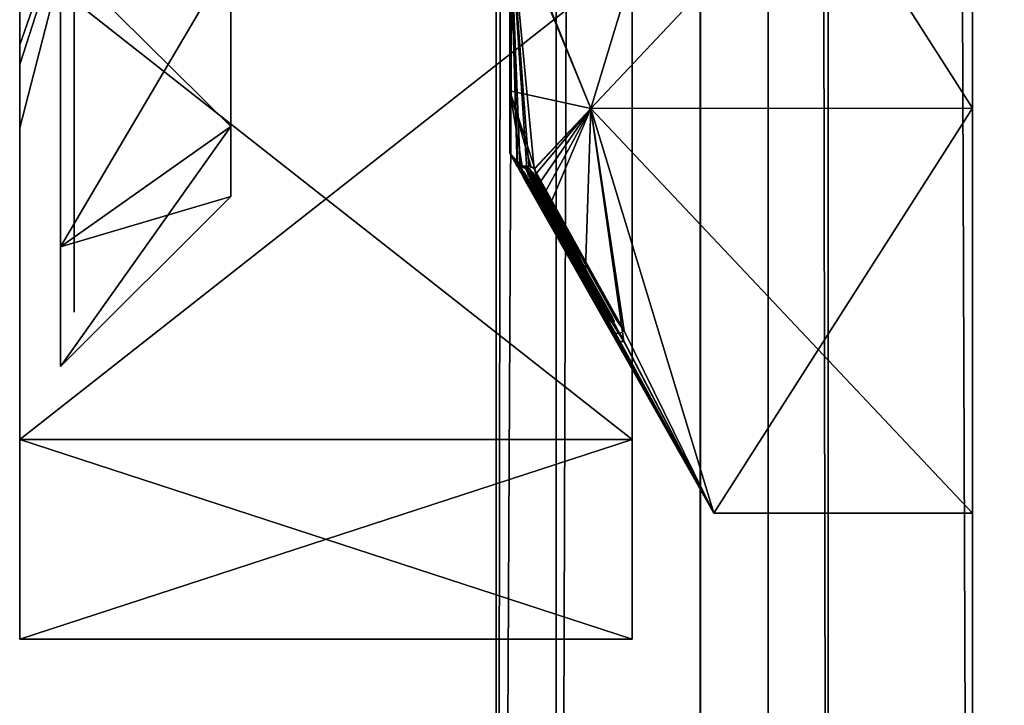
# Model space of a CAD drawing. Header units: millimetres. Extents: x -108 to 112, y -157 to 157.
# Tile 3 of 118: x -95.5 to -88.27, y -138.75 to -133.72. Entities that reach past the tile are written whole.
import ezdxf

# ---------------------------------------------------------------- set-up
doc = ezdxf.new("R2010")
doc.units = ezdxf.units.MM
doc.header["$LTSCALE"] = 33.374815
for name, color, linetype in [('1088', 7, 'CONTINUOUS'), ('1089', 7, 'CONTINUOUS'), ('1090', 7, 'CONTINUOUS'), ('1091', 7, 'CONTINUOUS'), ('1098', 7, 'CONTINUOUS'), ('1104', 7, 'CONTINUOUS'), ('1105', 7, 'CONTINUOUS'), ('1106', 7, 'CONTINUOUS'), ('1107', 7, 'CONTINUOUS'), ('12', 7, 'CONTINUOUS'), ('198', 7, 'CONTINUOUS'), ('208', 7, 'CONTINUOUS'), ('211', 7, 'CONTINUOUS'), ('217', 7, 'CONTINUOUS'), ('3', 7, 'CONTINUOUS'), ('565', 7, 'CONTINUOUS'), ('566', 7, 'CONTINUOUS'), ('567', 7, 'CONTINUOUS'), ('570', 7, 'CONTINUOUS'), ('571', 7, 'CONTINUOUS'), ('859', 7, 'CONTINUOUS'), ('862', 7, 'CONTINUOUS'), ('9', 7, 'CONTINUOUS')]:
    doc.layers.add(name, color=color, linetype=linetype)

msp = doc.modelspace()

# ---------------------------------------------------------------- linework, layer by layer
at = {"layer": '1088', "linetype": 'CONTINUOUS'}
for points in [[(-95.5, -110.7315, -42.7847), (-95.5, -114.2664, -44.25), (-95.5, -136.8011, -42.7849), (-95.5, -110.7315, -42.7847)], [(-95.5, -110.7315, -42.7847), (-95.5, -136.8011, -42.7849), (-95.5, -133.2541, -42.2488), (-95.5, -110.7315, -42.7847)], [(-95.5, -136.8011, -42.7849), (-95.5, -114.2664, -44.25), (-95.5, -133.2664, -44.25), (-95.5, -136.8011, -42.7849)], [(-95.5, -132.2718, -20.6764), (-95.5, -133.9046, -23.6784), (-95.5, -138.2664, -15.25), (-95.5, -132.2718, -20.6764)], [(-95.5, -132.2718, -20.6764), (-95.5, -138.2664, -15.25), (-95.5, -135.3753, -17.3834), (-95.5, -132.2718, -20.6764)], [(-95.5, -133.2541, -18.2488), (-95.5, -132.2718, -20.6764), (-95.5, -135.3753, -17.3834), (-95.5, -133.2541, -18.2488)], [(-95.5, -134.0486, -30.3865), (-95.5, -132.5593, -33.4334), (-95.5, -133.2786, -36.2512), (-95.5, -134.0486, -30.3865)], [(-95.5, -133.2541, -42.2488), (-95.5, -136.8011, -42.7849), (-95.5, -135.3753, -41.3834), (-95.5, -133.2541, -42.2488)], [(-95.5, -136.8013, -11.7153), (-95.5, -133.2664, -10.25), (-95.5, -133.2786, -12.2512), (-95.5, -136.8013, -11.7153)], [(-95.5, -138.2664, -15.25), (-95.5, -134.0486, -30.3865), (-95.5, -133.2786, -36.2512), (-95.5, -138.2664, -15.25)], [(-95.5, -135.3884, -13.1296), (-95.5, -136.8013, -11.7153), (-95.5, -133.2786, -12.2512), (-95.5, -135.3884, -13.1296)], [(-95.5, -135.3884, -37.1296), (-95.5, -138.2664, -15.25), (-95.5, -133.2786, -36.2512), (-95.5, -135.3884, -37.1296)], [(-95.5, -133.9046, -23.6784), (-95.5, -134.5134, -27.027), (-95.5, -138.2664, -15.25), (-95.5, -133.9046, -23.6784)], [(-95.5, -134.5134, -27.027), (-95.5, -134.0486, -30.3865), (-95.5, -138.2664, -15.25), (-95.5, -134.5134, -27.027)], [(-95.5, -138.2664, -15.25), (-95.5, -136.2664, -15.25), (-95.5, -135.3753, -17.3834), (-95.5, -138.2664, -15.25)], [(-95.5, -136.8011, -42.7849), (-95.5, -138.2664, -39.25), (-95.5, -135.3753, -41.3834), (-95.5, -136.8011, -42.7849)], [(-95.5, -138.2664, -39.25), (-95.5, -136.2664, -39.25), (-95.5, -135.3753, -41.3834), (-95.5, -138.2664, -39.25)], [(-95.5, -136.2664, -15.25), (-95.5, -136.8013, -11.7153), (-95.5, -135.3884, -13.1296), (-95.5, -136.2664, -15.25)], [(-95.5, -136.2664, -39.25), (-95.5, -138.2664, -15.25), (-95.5, -135.3884, -37.1296), (-95.5, -136.2664, -39.25)], [(-95.5, -138.2664, -15.25), (-95.5, -136.8013, -11.7153), (-95.5, -136.2664, -15.25), (-95.5, -138.2664, -15.25)], [(-95.5, -138.2664, -39.25), (-95.5, -138.2664, -15.25), (-95.5, -136.2664, -39.25), (-95.5, -138.2664, -39.25)]]:
    msp.add_3dface(points, dxfattribs=at)
at = {"layer": '1089', "linetype": 'CONTINUOUS'}
for points in [[(-95.5, -136.8011, -42.7849), (-95.5, -133.2664, -44.25), (-91, -136.8019, -42.7855), (-95.5, -136.8011, -42.7849)], [(-91, -136.8019, -42.7855), (-95.5, -133.2664, -44.25), (-91, -133.2664, -44.25), (-91, -136.8019, -42.7855)], [(-95.5, -138.2664, -39.25), (-95.5, -136.8011, -42.7849), (-91, -138.2664, -39.25), (-95.5, -138.2664, -39.25)], [(-91, -138.2664, -39.25), (-95.5, -136.8011, -42.7849), (-91, -136.8019, -42.7855), (-91, -138.2664, -39.25)]]:
    msp.add_3dface(points, dxfattribs=at)
at = {"layer": '1090', "linetype": 'CONTINUOUS'}
for points in [[(-95.5, -138.2664, -15.25), (-95.5, -138.2664, -39.25), (-91, -138.2664, -15.25), (-95.5, -138.2664, -15.25)], [(-91, -138.2664, -15.25), (-95.5, -138.2664, -39.25), (-91, -138.2664, -39.25), (-91, -138.2664, -15.25)]]:
    msp.add_3dface(points, dxfattribs=at)
at = {"layer": '1091', "linetype": 'CONTINUOUS'}
for points in [[(-95.5, -133.2664, -10.25), (-95.5, -136.8013, -11.7153), (-91, -133.2664, -10.25), (-95.5, -133.2664, -10.25)], [(-91, -133.2664, -10.25), (-95.5, -136.8013, -11.7153), (-91, -136.8019, -11.7145), (-91, -133.2664, -10.25)], [(-95.5, -136.8013, -11.7153), (-95.5, -138.2664, -15.25), (-91, -136.8019, -11.7145), (-95.5, -136.8013, -11.7153)], [(-91, -136.8019, -11.7145), (-95.5, -138.2664, -15.25), (-91, -138.2664, -15.25), (-91, -136.8019, -11.7145)]]:
    msp.add_3dface(points, dxfattribs=at)
at = {"layer": '1098', "linetype": 'CONTINUOUS'}
for points in [[(-95.5, -132.5593, -33.4334), (-95.5, -134.0486, -30.3865), (-94.9, -132.1832, -29.9848), (-95.5, -132.5593, -33.4334)], [(-95.5, -134.0486, -30.3865), (-95.5, -134.5134, -27.027), (-94.9, -132.1832, -29.9848), (-95.5, -134.0486, -30.3865)], [(-95.5, -134.5134, -27.027), (-95.5, -133.9046, -23.6784), (-94.9, -132.1832, -24.5152), (-95.5, -134.5134, -27.027)], [(-94.9, -132.1832, -29.9848), (-95.5, -134.5134, -27.027), (-94.9, -132.1832, -24.5152), (-94.9, -132.1832, -29.9848)], [(-95.5, -133.9046, -23.6784), (-95.5, -132.2718, -20.6764), (-94.9, -132.1832, -24.5152), (-95.5, -133.9046, -23.6784)]]:
    msp.add_3dface(points, dxfattribs=at)
at = {"layer": '1104', "linetype": 'CONTINUOUS'}
for points in [[(-93.95, -133.2664, -37.5), (-93.95, -134.5038, -38.0126), (-95.2, -133.2664, -36.25), (-93.95, -133.2664, -37.5)], [(-95.2, -133.2664, -36.25), (-93.95, -134.5038, -38.0126), (-95.2, -135.3877, -37.1287), (-95.2, -133.2664, -36.25)], [(-93.95, -134.5038, -38.0126), (-93.95, -135.0164, -39.25), (-95.2, -135.3877, -37.1287), (-93.95, -134.5038, -38.0126)], [(-95.2, -135.3877, -37.1287), (-93.95, -135.0164, -39.25), (-95.2, -136.2664, -39.25), (-95.2, -135.3877, -37.1287)]]:
    msp.add_3dface(points, dxfattribs=at)
at = {"layer": '1105', "linetype": 'CONTINUOUS'}
for points in [[(-93.95, -134.5038, -40.4874), (-93.95, -133.2664, -41), (-95.2, -135.3877, -41.3713), (-93.95, -134.5038, -40.4874)], [(-95.2, -135.3877, -41.3713), (-93.95, -133.2664, -41), (-95.2, -133.2664, -42.25), (-95.2, -135.3877, -41.3713)], [(-95.2, -136.2664, -39.25), (-93.95, -135.0164, -39.25), (-93.95, -134.5038, -40.4874), (-95.2, -136.2664, -39.25)], [(-95.2, -136.2664, -39.25), (-93.95, -134.5038, -40.4874), (-95.2, -135.3877, -41.3713), (-95.2, -136.2664, -39.25)]]:
    msp.add_3dface(points, dxfattribs=at)
at = {"layer": '1106', "linetype": 'CONTINUOUS'}
for points in [[(-93.95, -133.2664, -13.5), (-93.95, -134.5038, -14.0126), (-95.2, -133.2664, -12.25), (-93.95, -133.2664, -13.5)], [(-95.2, -133.2664, -12.25), (-93.95, -134.5038, -14.0126), (-95.2, -135.3877, -13.1287), (-95.2, -133.2664, -12.25)], [(-93.95, -134.5038, -14.0126), (-93.95, -135.0164, -15.25), (-95.2, -135.3877, -13.1287), (-93.95, -134.5038, -14.0126)], [(-95.2, -135.3877, -13.1287), (-93.95, -135.0164, -15.25), (-95.2, -136.2664, -15.25), (-95.2, -135.3877, -13.1287)]]:
    msp.add_3dface(points, dxfattribs=at)
at = {"layer": '1107', "linetype": 'CONTINUOUS'}
for points in [[(-93.95, -134.5038, -16.4874), (-93.95, -133.2664, -17), (-95.2, -135.3877, -17.3713), (-93.95, -134.5038, -16.4874)], [(-95.2, -135.3877, -17.3713), (-93.95, -133.2664, -17), (-95.2, -133.2664, -18.25), (-95.2, -135.3877, -17.3713)], [(-95.2, -136.2664, -15.25), (-93.95, -135.0164, -15.25), (-93.95, -134.5038, -16.4874), (-95.2, -136.2664, -15.25)], [(-95.2, -136.2664, -15.25), (-93.95, -134.5038, -16.4874), (-95.2, -135.3877, -17.3713), (-95.2, -136.2664, -15.25)]]:
    msp.add_3dface(points, dxfattribs=at)
at = {"layer": '12', "color": 7, "linetype": 'CONTINUOUS'}
for points in [[(-90, -155, 64.5), (-89.5606, -155, 65.5606), (-90, 155, 64.5), (-90, -155, 64.5)], [(-89.5606, -155, 65.5606), (-89.5606, 155, 65.5606), (-90, 155, 64.5), (-89.5606, -155, 65.5606)], [(-89.5606, -155, 65.5606), (-88.5, -155, 66), (-89.5606, 155, 65.5606), (-89.5606, -155, 65.5606)], [(-88.5, -155, 66), (-88.5, 155, 66), (-89.5606, 155, 65.5606), (-88.5, -155, 66)]]:
    msp.add_3dface(points, dxfattribs=at)
at = {"layer": '198', "color": 7, "linetype": 'CONTINUOUS'}
for points in [[(-90.4975, -155.5, -68.5), (-90.4975, 155.5, -68.5), (-84.3839, -149.3022, -68.5), (-90.4975, -155.5, -68.5)], [(-90.4975, 155.5, -68.5), (-84.3839, -99.8022, -68.5), (-84.3899, -147.7085, -68.5), (-90.4975, 155.5, -68.5)], [(-84.3839, -149.3022, -68.5), (-90.4975, 155.5, -68.5), (-84.3899, -147.7085, -68.5), (-84.3839, -149.3022, -68.5)]]:
    msp.add_3dface(points, dxfattribs=at)
at = {"layer": '208', "color": 7, "linetype": 'CONTINUOUS'}
for points in [[(-91.5597, -155.5, -68.0615), (-92, -155.5, -67), (-91.5597, 155.5, -68.0615), (-91.5597, -155.5, -68.0615)], [(-92, -155.5, -67), (-92, 155.5, -67), (-91.5597, 155.5, -68.0615), (-92, -155.5, -67)], [(-90.4975, 155.5, -68.5), (-90.4975, -155.5, -68.5), (-91.5597, -155.5, -68.0615), (-90.4975, 155.5, -68.5)], [(-90.4975, 155.5, -68.5), (-91.5597, -155.5, -68.0615), (-91.5597, 155.5, -68.0615), (-90.4975, 155.5, -68.5)]]:
    msp.add_3dface(points, dxfattribs=at)
at = {"layer": '211', "color": 7, "linetype": 'CONTINUOUS'}
for points in [[(-92, -157, -65.5), (-92, -157, -58.5), (-92, 157, -58.5), (-92, -157, -65.5)], [(-92, -156.5606, -66.5606), (-92, -157, -65.5), (-92, 157, -58.5), (-92, -156.5606, -66.5606)], [(-92, -155.5, -67), (-92, -156.5606, -66.5606), (-92, 157, -58.5), (-92, -155.5, -67)], [(-92, 155.5, -67), (-92, -155.5, -67), (-92, 157, -58.5), (-92, 155.5, -67)]]:
    msp.add_3dface(points, dxfattribs=at)
at = {"layer": '217', "color": 7, "linetype": 'CONTINUOUS'}
for points in [[(-92, 157, -58.5), (-92, -157, -58.5), (-90.4975, 157, -58.5), (-92, 157, -58.5)], [(-90.4975, 157, -58.5), (-92, -157, -58.5), (-90.5, 155.5, -58.5), (-90.4975, 157, -58.5)], [(-90.5, 155.5, -58.5), (-92, -157, -58.5), (-90.5, -155.5, -58.5), (-90.5, 155.5, -58.5)]]:
    msp.add_3dface(points, dxfattribs=at)
at = {"layer": '3', "color": 7, "linetype": 'CONTINUOUS'}
for points in [[(-88.5, 155, 66), (-88.5, -155, 66), (-67.9988, 126.5122, 66), (-88.5, 155, 66)], [(-67.9988, 126.5122, 66), (-88.5, -155, 66), (-67.1334, 124.3911, 66), (-67.9988, 126.5122, 66)], [(-67.1334, 124.3911, 66), (-88.5, -155, 66), (-65, 123.5, 66), (-67.1334, 124.3911, 66)], [(-88.5, -155, 66), (-67.1204, -124.378, 66), (-65, 123.5, 66), (-88.5, -155, 66)], [(-67.1204, -124.378, 66), (-88.5, -155, 66), (-67.9988, -126.4878, 66), (-67.1204, -124.378, 66)], [(-67.9988, -126.4878, 66), (-88.5, -155, 66), (-67.1334, -128.6089, 66), (-67.9988, -126.4878, 66)], [(-67.1334, -128.6089, 66), (-88.5, -155, 66), (-65, -129.5, 66), (-67.1334, -128.6089, 66)], [(-88.5, -155, 66), (-55.3295, -155, 66), (-62.8796, -128.622, 66), (-88.5, -155, 66)], [(-65, -129.5, 66), (-88.5, -155, 66), (-62.8796, -128.622, 66), (-65, -129.5, 66)]]:
    msp.add_3dface(points, dxfattribs=at)
at = {"layer": '565', "color": 7, "linetype": 'CONTINUOUS'}
for points in [[(-91.9, -132.9023, 35.2275), (-91.9, -133.45, 29.75), (-91.9, -134.2412, 32.6246), (-91.9, -132.9023, 35.2275)], [(-91.9, -134.7, 29.75), (-91.9, -133.45, 29.75), (-91.9, -132.9274, 24.3064), (-91.9, -134.7, 29.75)], [(-91.9, -133.45, 29.75), (-91.9, -134.7, 29.75), (-91.9, -134.2412, 32.6246), (-91.9, -133.45, 29.75)]]:
    msp.add_3dface(points, dxfattribs=at)
at = {"layer": '566', "color": 7, "linetype": 'CONTINUOUS'}
for points in [[(-91.3042, -134.3704, 24.6006), (-91.9, -132.9274, 24.3064), (-90.4009, -131.3967, 19.45), (-91.3042, -134.3704, 24.6006)], [(-91.9, -134.7, 29.75), (-91.9, -132.9274, 24.3064), (-91.8445, -134.7979, 29.75), (-91.9, -134.7, 29.75)], [(-91.9, -132.9274, 24.3064), (-91.3042, -134.3704, 24.6006), (-91.7214, -134.8146, 27.803), (-91.9, -132.9274, 24.3064)], [(-91.8445, -134.7979, 29.75), (-91.9, -132.9274, 24.3064), (-91.8394, -134.7979, 29.3421), (-91.8445, -134.7979, 29.75)], [(-91.8394, -134.7979, 29.3421), (-91.9, -132.9274, 24.3064), (-91.8243, -134.7979, 28.9346), (-91.8394, -134.7979, 29.3421)], [(-91.8243, -134.7979, 28.9346), (-91.9, -132.9274, 24.3064), (-91.7733, -134.8146, 28.3186), (-91.8243, -134.7979, 28.9346)], [(-91.9, -132.9274, 24.3064), (-91.7214, -134.8146, 27.803), (-91.7597, -134.7959, 28.06), (-91.9, -132.9274, 24.3064)], [(-91.7733, -134.8146, 28.3186), (-91.9, -132.9274, 24.3064), (-91.7597, -134.7959, 28.06), (-91.7733, -134.8146, 28.3186)], [(-91.7214, -134.8146, 27.803), (-91.3042, -134.3704, 24.6006), (-91.0601, -136.0033, 27.805), (-91.7214, -134.8146, 27.803)], [(-91.3042, -134.3704, 24.6006), (-90.4009, -137.3434, 29.75), (-91.0601, -136.0033, 27.805), (-91.3042, -134.3704, 24.6006)], [(-91.743, -134.9412, 28.9261), (-91.8243, -134.7979, 28.9346), (-91.3168, -135.6852, 28.808), (-91.743, -134.9412, 28.9261)], [(-91.3168, -135.6852, 28.808), (-91.8243, -134.7979, 28.9346), (-91.7733, -134.8146, 28.3186), (-91.3168, -135.6852, 28.808)], [(-91.2652, -135.771, 28.7494), (-91.3168, -135.6852, 28.808), (-91.7733, -134.8146, 28.3186), (-91.2652, -135.771, 28.7494)], [(-91.2185, -135.8485, 28.6976), (-91.2652, -135.771, 28.7494), (-91.7733, -134.8146, 28.3186), (-91.2185, -135.8485, 28.6976)], [(-91.1708, -135.9222, 28.5929), (-91.2185, -135.8485, 28.6976), (-91.7733, -134.8146, 28.3186), (-91.1708, -135.9222, 28.5929)], [(-91.155, -135.9392, 28.4976), (-91.1708, -135.9222, 28.5929), (-91.7733, -134.8146, 28.3186), (-91.155, -135.9392, 28.4976)], [(-91.1458, -135.9425, 28.3927), (-91.155, -135.9392, 28.4976), (-91.7733, -134.8146, 28.3186), (-91.1458, -135.9425, 28.3927)], [(-91.139, -135.9425, 28.3022), (-91.1458, -135.9425, 28.3927), (-91.7733, -134.8146, 28.3186), (-91.139, -135.9425, 28.3022)], [(-91.1321, -135.934, 28.1594), (-91.139, -135.9425, 28.3022), (-91.7733, -134.8146, 28.3186), (-91.1321, -135.934, 28.1594)], [(-91.7415, -134.8493, 28.1797), (-91.1321, -135.934, 28.1594), (-91.7733, -134.8146, 28.3186), (-91.7415, -134.8493, 28.1797)], [(-91.7018, -134.8714, 27.9096), (-91.7214, -134.8146, 27.803), (-91.0601, -136.0033, 27.805), (-91.7018, -134.8714, 27.9096)], [(-91.8004, -134.8745, 29.6107), (-91.1606, -136.0033, 29.6557), (-91.8009, -134.8745, 29.6986), (-91.8004, -134.8745, 29.6107)], [(-91.8009, -134.8745, 29.6986), (-91.1606, -136.0033, 29.6557), (-90.4009, -137.3434, 29.75), (-91.8009, -134.8745, 29.6986)], [(-91.7991, -134.878, 29.75), (-91.8009, -134.8745, 29.6986), (-90.4009, -137.3434, 29.75), (-91.7991, -134.878, 29.75)], [(-91.1907, -135.9488, 29.5487), (-91.1606, -136.0033, 29.6557), (-91.8004, -134.8745, 29.6107), (-91.1907, -135.9488, 29.5487)], [(-91.7995, -134.8745, 29.524), (-91.1907, -135.9488, 29.5487), (-91.8004, -134.8745, 29.6107), (-91.7995, -134.8745, 29.524)], [(-91.2268, -135.8847, 29.5277), (-91.1907, -135.9488, 29.5487), (-91.7995, -134.8745, 29.524), (-91.2268, -135.8847, 29.5277)], [(-91.5348, -135.3414, 29.524), (-91.2268, -135.8847, 29.5277), (-91.7995, -134.8745, 29.524), (-91.5348, -135.3414, 29.524)], [(-91.7962, -134.8745, 29.3486), (-91.7942, -134.8745, 29.2741), (-91.1922, -135.9397, 29.3283), (-91.7962, -134.8745, 29.3486)], [(-91.5316, -135.3414, 29.3486), (-91.7962, -134.8745, 29.3486), (-91.1922, -135.9397, 29.3283), (-91.5316, -135.3414, 29.3486)], [(-91.7919, -134.8745, 29.1996), (-91.1533, -136.0033, 29.2172), (-91.7942, -134.8745, 29.2741), (-91.7919, -134.8745, 29.1996)], [(-91.7942, -134.8745, 29.2741), (-91.1533, -136.0033, 29.2172), (-91.1922, -135.9397, 29.3283), (-91.7942, -134.8745, 29.2741)], [(-91.7801, -134.8875, 29.0763), (-91.1533, -136.0033, 29.2172), (-91.7919, -134.8745, 29.1996), (-91.7801, -134.8875, 29.0763)], [(-91.7397, -134.9527, 28.9946), (-91.1533, -136.0033, 29.2172), (-91.7801, -134.8875, 29.0763), (-91.7397, -134.9527, 28.9946)], [(-91.1453, -135.9055, 28.1259), (-91.1321, -135.934, 28.1594), (-91.7415, -134.8493, 28.1797), (-91.1453, -135.9055, 28.1259)], [(-91.2015, -135.8028, 28.1112), (-91.1453, -135.9055, 28.1259), (-91.7415, -134.8493, 28.1797), (-91.2015, -135.8028, 28.1112)], [(-91.4164, -135.419, 28.1112), (-91.2015, -135.8028, 28.1112), (-91.7415, -134.8493, 28.1797), (-91.4164, -135.419, 28.1112)], [(-91.6312, -135.035, 28.1112), (-91.4164, -135.419, 28.1112), (-91.7415, -134.8493, 28.1797), (-91.6312, -135.035, 28.1112)], [(-91.7097, -134.897, 28.1256), (-91.6312, -135.035, 28.1112), (-91.7415, -134.8493, 28.1797), (-91.7097, -134.897, 28.1256)], [(-91.672, -134.9621, 28.1131), (-91.6312, -135.035, 28.1112), (-91.7097, -134.897, 28.1256), (-91.672, -134.9621, 28.1131)], [(-91.6678, -134.9368, 27.9317), (-91.7018, -134.8714, 27.9096), (-91.0601, -136.0033, 27.805), (-91.6678, -134.9368, 27.9317)], [(-91.6625, -135.0845, 28.9373), (-91.743, -134.9412, 28.9261), (-91.3168, -135.6852, 28.808), (-91.6625, -135.0845, 28.9373)], [(-91.704, -135.0137, 28.9676), (-91.1533, -136.0033, 29.2172), (-91.7397, -134.9527, 28.9946), (-91.704, -135.0137, 28.9676)], [(-91.6251, -135.0142, 27.9357), (-91.6678, -134.9368, 27.9317), (-91.0601, -136.0033, 27.805), (-91.6251, -135.0142, 27.9357)], [(-91.6625, -135.0845, 28.9373), (-91.1533, -136.0033, 29.2172), (-91.704, -135.0137, 28.9676), (-91.6625, -135.0845, 28.9373)], [(-91.4052, -135.4086, 27.9357), (-91.6251, -135.0142, 27.9357), (-91.0601, -136.0033, 27.805), (-91.4052, -135.4086, 27.9357)], [(-91.1533, -136.0033, 29.2172), (-91.6625, -135.0845, 28.9373), (-91.3168, -135.6852, 28.808), (-91.1533, -136.0033, 29.2172)], [(-91.2701, -135.8082, 29.524), (-91.2268, -135.8847, 29.5277), (-91.5348, -135.3414, 29.524), (-91.2701, -135.8082, 29.524)], [(-91.2671, -135.8082, 29.3486), (-91.5316, -135.3414, 29.3486), (-91.2271, -135.8786, 29.3454), (-91.2671, -135.8082, 29.3486)], [(-91.2271, -135.8786, 29.3454), (-91.5316, -135.3414, 29.3486), (-91.1922, -135.9397, 29.3283), (-91.2271, -135.8786, 29.3454)], [(-91.1851, -135.8028, 27.9357), (-91.4052, -135.4086, 27.9357), (-91.1087, -135.9362, 27.9166), (-91.1851, -135.8028, 27.9357)], [(-91.1087, -135.9362, 27.9166), (-91.4052, -135.4086, 27.9357), (-91.0601, -136.0033, 27.805), (-91.1087, -135.9362, 27.9166)], [(-90.4009, -137.3434, 29.75), (-91.1533, -136.0033, 29.2172), (-91.3168, -135.6852, 28.808), (-90.4009, -137.3434, 29.75)], [(-91.2193, -135.8545, 28.7716), (-90.4009, -137.3434, 29.75), (-91.3168, -135.6852, 28.808), (-91.2193, -135.8545, 28.7716)], [(-91.1449, -135.8744, 27.9329), (-91.1851, -135.8028, 27.9357), (-91.1087, -135.9362, 27.9166), (-91.1449, -135.8744, 27.9329)], [(-91.1229, -136.02, 28.7171), (-90.4009, -137.3434, 29.75), (-91.2193, -135.8545, 28.7716), (-91.1229, -136.02, 28.7171)], [(-91.1606, -136.0033, 29.6557), (-91.1476, -136.0221, 29.4366), (-90.4009, -137.3434, 29.75), (-91.1606, -136.0033, 29.6557)], [(-91.1476, -136.0221, 29.4366), (-91.1533, -136.0033, 29.2172), (-90.4009, -137.3434, 29.75), (-91.1476, -136.0221, 29.4366)], [(-91.0916, -136.021, 28.261), (-90.4009, -137.3434, 29.75), (-91.1229, -136.02, 28.7171), (-91.0916, -136.021, 28.261)], [(-91.0601, -136.0033, 27.805), (-90.4009, -137.3434, 29.75), (-91.0916, -136.021, 28.261), (-91.0601, -136.0033, 27.805)]]:
    msp.add_3dface(points, dxfattribs=at)
at = {"layer": '567', "color": 7, "linetype": 'CONTINUOUS'}
for points in [[(-90.4009, -131.3967, 40.05), (-91.9, -132.9023, 35.2275), (-91.3042, -134.3705, 34.8992), (-90.4009, -131.3967, 40.05)], [(-91.9, -132.9023, 35.2275), (-91.9, -134.2412, 32.6246), (-91.3042, -134.3705, 34.8992), (-91.9, -132.9023, 35.2275)], [(-91.9, -134.2412, 32.6246), (-91.9, -134.7, 29.75), (-91.8082, -134.7959, 30.8623), (-91.9, -134.2412, 32.6246)], [(-91.3042, -134.3705, 34.8992), (-91.9, -134.2412, 32.6246), (-91.7142, -134.8146, 31.7585), (-91.3042, -134.3705, 34.8992)], [(-91.7142, -134.8146, 31.7585), (-91.9, -134.2412, 32.6246), (-91.7457, -134.7959, 31.5736), (-91.7142, -134.8146, 31.7585)], [(-91.7457, -134.7959, 31.5736), (-91.9, -134.2412, 32.6246), (-91.8082, -134.7959, 30.8623), (-91.7457, -134.7959, 31.5736)], [(-91.7044, -134.8487, 31.6801), (-91.3042, -134.3705, 34.8992), (-91.7142, -134.8146, 31.7585), (-91.7044, -134.8487, 31.6801)], [(-91.6755, -134.9124, 31.6224), (-91.3042, -134.3705, 34.8992), (-91.7044, -134.8487, 31.6801), (-91.6755, -134.9124, 31.6224)], [(-91.6383, -134.9853, 31.5911), (-91.3042, -134.3705, 34.8992), (-91.6755, -134.9124, 31.6224), (-91.6383, -134.9853, 31.5911)], [(-91.5979, -135.0629, 31.5648), (-91.3042, -134.3705, 34.8992), (-91.6383, -134.9853, 31.5911), (-91.5979, -135.0629, 31.5648)], [(-91.3436, -135.5481, 31.3949), (-91.3042, -134.3705, 34.8992), (-91.5979, -135.0629, 31.5648), (-91.3436, -135.5481, 31.3949)], [(-91.0605, -136.0817, 31.201), (-91.3042, -134.3705, 34.8992), (-91.3436, -135.5481, 31.3949), (-91.0605, -136.0817, 31.201)], [(-90.4009, -137.3434, 29.75), (-91.3042, -134.3705, 34.8992), (-91.0605, -136.0817, 31.201), (-90.4009, -137.3434, 29.75)], [(-91.9, -134.7, 29.75), (-91.8445, -134.7979, 29.75), (-91.8442, -134.7979, 29.8487), (-91.9, -134.7, 29.75)], [(-91.8433, -134.7979, 29.9463), (-91.9, -134.7, 29.75), (-91.8442, -134.7979, 29.8487), (-91.8433, -134.7979, 29.9463)], [(-91.9, -134.7, 29.75), (-91.8433, -134.7979, 29.9463), (-91.8326, -134.8146, 30.0313), (-91.9, -134.7, 29.75)], [(-91.8082, -134.7959, 30.8623), (-91.9, -134.7, 29.75), (-91.8121, -134.8146, 30.6198), (-91.8082, -134.7959, 30.8623)], [(-91.8121, -134.8146, 30.6198), (-91.9, -134.7, 29.75), (-91.8189, -134.8146, 30.4791), (-91.8121, -134.8146, 30.6198)], [(-91.8189, -134.8146, 30.4791), (-91.9, -134.7, 29.75), (-91.8377, -134.7959, 30.2614), (-91.8189, -134.8146, 30.4791)], [(-91.8377, -134.7959, 30.2614), (-91.9, -134.7, 29.75), (-91.8326, -134.8146, 30.0313), (-91.8377, -134.7959, 30.2614)], [(-91.8433, -134.7979, 29.9463), (-91.7619, -134.9412, 29.9541), (-91.8326, -134.8146, 30.0313), (-91.8433, -134.7979, 29.9463)], [(-91.8326, -134.8146, 30.0313), (-91.7619, -134.9412, 29.9541), (-91.0967, -136.0824, 30.6034), (-91.8326, -134.8146, 30.0313)], [(-91.8118, -134.8484, 30.1162), (-91.8326, -134.8146, 30.0313), (-91.0967, -136.0824, 30.6034), (-91.8118, -134.8484, 30.1162)], [(-91.29, -135.7361, 30.6527), (-91.8121, -134.8146, 30.6198), (-91.8189, -134.8146, 30.4791), (-91.29, -135.7361, 30.6527)], [(-91.4894, -135.3934, 30.5307), (-91.29, -135.7361, 30.6527), (-91.8189, -134.8146, 30.4791), (-91.4894, -135.3934, 30.5307)], [(-91.8009, -134.8527, 30.3939), (-91.4894, -135.3934, 30.5307), (-91.8189, -134.8146, 30.4791), (-91.8009, -134.8527, 30.3939)], [(-91.4501, -135.4428, 30.7561), (-91.8121, -134.8146, 30.6198), (-91.29, -135.7361, 30.6527), (-91.4501, -135.4428, 30.7561)], [(-91.7965, -134.8371, 30.6745), (-91.8121, -134.8146, 30.6198), (-91.4501, -135.4428, 30.7561), (-91.7965, -134.8371, 30.6745)], [(-91.7543, -134.8146, 31.3884), (-91.7457, -134.7959, 31.5736), (-91.8082, -134.7959, 30.8623), (-91.7543, -134.8146, 31.3884)], [(-91.7812, -134.8146, 31.0859), (-91.7543, -134.8146, 31.3884), (-91.8082, -134.7959, 30.8623), (-91.7812, -134.8146, 31.0859)], [(-91.4305, -135.397, 31.3682), (-91.7543, -134.8146, 31.3884), (-91.7812, -134.8146, 31.0859), (-91.4305, -135.397, 31.3682)], [(-91.2508, -135.7361, 31.2495), (-91.4305, -135.397, 31.3682), (-91.7812, -134.8146, 31.0859), (-91.2508, -135.7361, 31.2495)], [(-91.4466, -135.4041, 31.1307), (-91.2508, -135.7361, 31.2495), (-91.7812, -134.8146, 31.0859), (-91.4466, -135.4041, 31.1307)], [(-91.7669, -134.8527, 30.9943), (-91.4466, -135.4041, 31.1307), (-91.7812, -134.8146, 31.0859), (-91.7669, -134.8527, 30.9943)], [(-91.6061, -135.0629, 31.4853), (-91.7543, -134.8146, 31.3884), (-91.4305, -135.397, 31.3682), (-91.6061, -135.0629, 31.4853)], [(-91.7286, -134.8445, 31.4786), (-91.7543, -134.8146, 31.3884), (-91.6061, -135.0629, 31.4853), (-91.7286, -134.8445, 31.4786)], [(-91.7819, -134.8991, 30.1661), (-91.8118, -134.8484, 30.1162), (-91.0967, -136.0824, 30.6034), (-91.7819, -134.8991, 30.1661)], [(-91.6886, -135.0503, 30.4087), (-91.4894, -135.3934, 30.5307), (-91.8009, -134.8527, 30.3939), (-91.6886, -135.0503, 30.4087)], [(-91.7316, -134.9758, 30.3834), (-91.6886, -135.0503, 30.4087), (-91.8009, -134.8527, 30.3939), (-91.7316, -134.9758, 30.3834)], [(-91.7722, -134.9052, 30.3685), (-91.7316, -134.9758, 30.3834), (-91.8009, -134.8527, 30.3939), (-91.7722, -134.9052, 30.3685)], [(-91.7991, -134.878, 29.75), (-90.4009, -137.3434, 29.75), (-91.0967, -136.0824, 30.6034), (-91.7991, -134.878, 29.75)], [(-91.7865, -134.8998, 29.822), (-91.7991, -134.878, 29.75), (-91.0967, -136.0824, 30.6034), (-91.7865, -134.8998, 29.822)], [(-91.7808, -134.8603, 30.7202), (-91.7965, -134.8371, 30.6745), (-91.6073, -135.153, 30.8583), (-91.7808, -134.8603, 30.7202)], [(-91.6073, -135.153, 30.8583), (-91.7965, -134.8371, 30.6745), (-91.4501, -135.4428, 30.7561), (-91.6073, -135.153, 30.8583)], [(-91.6808, -135.0845, 29.9426), (-91.7865, -134.8998, 29.822), (-91.0967, -136.0824, 30.6034), (-91.6808, -135.0845, 29.9426)], [(-91.7425, -134.9767, 29.8973), (-91.7865, -134.8998, 29.822), (-91.6808, -135.0845, 29.9426), (-91.7425, -134.9767, 29.8973)], [(-91.7449, -134.9632, 30.1928), (-91.7819, -134.8991, 30.1661), (-91.0967, -136.0824, 30.6034), (-91.7449, -134.9632, 30.1928)], [(-91.7628, -134.8893, 30.7491), (-91.7808, -134.8603, 30.7202), (-91.6073, -135.153, 30.8583), (-91.7628, -134.8893, 30.7491)], [(-91.6424, -135.0719, 31.0119), (-91.4466, -135.4041, 31.1307), (-91.7669, -134.8527, 30.9943), (-91.6424, -135.0719, 31.0119)], [(-91.69, -134.9907, 30.9852), (-91.6424, -135.0719, 31.0119), (-91.7669, -134.8527, 30.9943), (-91.69, -134.9907, 30.9852)], [(-91.7356, -134.9115, 30.9707), (-91.69, -134.9907, 30.9852), (-91.7669, -134.8527, 30.9943), (-91.7356, -134.9115, 30.9707)], [(-91.6073, -135.153, 30.8583), (-91.6616, -135.0604, 30.8254), (-91.7628, -134.8893, 30.7491), (-91.6073, -135.153, 30.8583)], [(-91.7156, -134.9683, 30.7925), (-91.7628, -134.8893, 30.7491), (-91.6616, -135.0604, 30.8254), (-91.7156, -134.9683, 30.7925)], [(-91.6475, -134.9839, 31.511), (-91.7286, -134.8445, 31.4786), (-91.6061, -135.0629, 31.4853), (-91.6475, -134.9839, 31.511)], [(-91.6884, -134.9079, 31.5255), (-91.7286, -134.8445, 31.4786), (-91.6475, -134.9839, 31.511), (-91.6884, -134.9079, 31.5255)], [(-91.7114, -134.8693, 31.5115), (-91.7286, -134.8445, 31.4786), (-91.6884, -134.9079, 31.5255), (-91.7114, -134.8693, 31.5115)], [(-91.7619, -134.9412, 29.9541), (-91.6808, -135.0845, 29.9426), (-91.0967, -136.0824, 30.6034), (-91.7619, -134.9412, 29.9541)], [(-91.7046, -135.0332, 30.2186), (-91.7449, -134.9632, 30.1928), (-91.0967, -136.0824, 30.6034), (-91.7046, -135.0332, 30.2186)], [(-91.415, -135.5342, 30.4003), (-91.7046, -135.0332, 30.2186), (-91.0967, -136.0824, 30.6034), (-91.415, -135.5342, 30.4003)], [(-91.5406, -135.2666, 30.9004), (-91.3317, -135.652, 30.7621), (-91.0605, -136.0817, 31.201), (-91.5406, -135.2666, 30.9004)], [(-91.3121, -135.6553, 31.0405), (-91.5406, -135.2666, 30.9004), (-91.0605, -136.0817, 31.201), (-91.3121, -135.6553, 31.0405)], [(-91.3317, -135.652, 30.7621), (-91.0967, -136.0824, 30.6034), (-91.0605, -136.0817, 31.201), (-91.3317, -135.652, 30.7621)], [(-91.0967, -136.0824, 30.6034), (-90.4009, -137.3434, 29.75), (-91.0605, -136.0817, 31.201), (-91.0967, -136.0824, 30.6034)]]:
    msp.add_3dface(points, dxfattribs=at)
at = {"layer": '570', "color": 7, "linetype": 'CONTINUOUS'}
for points in [[(-90.4009, -131.3967, 40.05), (-91.3042, -134.3705, 34.8992), (-88.5, -131.3967, 40.05), (-90.4009, -131.3967, 40.05)], [(-88.5, -131.3967, 40.05), (-91.3042, -134.3705, 34.8992), (-88.5, -134.3701, 34.9), (-88.5, -131.3967, 40.05)], [(-91.3042, -134.3705, 34.8992), (-90.4009, -137.3434, 29.75), (-88.5, -134.3701, 34.9), (-91.3042, -134.3705, 34.8992)], [(-88.5, -134.3701, 34.9), (-90.4009, -137.3434, 29.75), (-88.5, -137.3434, 29.75), (-88.5, -134.3701, 34.9)]]:
    msp.add_3dface(points, dxfattribs=at)
at = {"layer": '571', "color": 7, "linetype": 'CONTINUOUS'}
for points in [[(-91.3042, -134.3704, 24.6006), (-90.4009, -131.3967, 19.45), (-88.5, -134.3701, 24.6), (-91.3042, -134.3704, 24.6006)], [(-88.5, -134.3701, 24.6), (-90.4009, -131.3967, 19.45), (-88.5, -131.3967, 19.45), (-88.5, -134.3701, 24.6)], [(-88.5, -137.3434, 29.75), (-91.3042, -134.3704, 24.6006), (-88.5, -134.3701, 24.6), (-88.5, -137.3434, 29.75)], [(-90.4009, -137.3434, 29.75), (-91.3042, -134.3704, 24.6006), (-88.5, -137.3434, 29.75), (-90.4009, -137.3434, 29.75)]]:
    msp.add_3dface(points, dxfattribs=at)
at = {"layer": '859', "color": 7, "linetype": 'CONTINUOUS'}
for points in [[(-95.1, -133.2558, -12.651), (-95.1, -131.4273, -13.4123), (-95.1, -135.0941, -13.401), (-95.1, -133.2558, -12.651)], [(-95.1, -135.0941, -13.401), (-95.1, -131.4273, -13.4123), (-95.1, -132.7554, -13.683), (-95.1, -135.0941, -13.401)], [(-95.1, -133.277, -17.849), (-95.1, -135.1055, -17.0877), (-95.1, -131.4386, -17.099), (-95.1, -133.277, -17.849)], [(-95.1, -131.4386, -17.099), (-95.1, -135.1055, -17.0877), (-95.1, -133.7774, -16.817), (-95.1, -131.4386, -17.099)], [(-95.1, -132.7554, -16.817), (-95.1, -131.4386, -17.099), (-95.1, -133.7774, -16.817), (-95.1, -132.7554, -16.817)], [(-95.1, -133.7774, -13.683), (-95.1, -135.0941, -13.401), (-95.1, -132.7554, -13.683), (-95.1, -133.7774, -13.683)], [(-95.1, -135.1055, -17.0877), (-95.1, -135.8664, -15.25), (-95.1, -133.7774, -16.817), (-95.1, -135.1055, -17.0877)], [(-95.1, -133.7774, -16.817), (-95.1, -135.8664, -15.25), (-95.1, -134.8334, -15.761), (-95.1, -133.7774, -16.817)], [(-95.1, -133.9778, -14.5385), (-95.1, -135.0941, -13.401), (-95.1, -133.7774, -13.683), (-95.1, -133.9778, -14.5385)], [(-95.1, -133.9779, -15.9614), (-95.1, -133.7774, -16.817), (-95.1, -134.8334, -15.761), (-95.1, -133.9779, -15.9614)], [(-95.1, -134.8334, -14.739), (-95.1, -135.0941, -13.401), (-95.1, -133.9778, -14.5385), (-95.1, -134.8334, -14.739)], [(-95.1, -135.8664, -15.25), (-95.1, -135.0941, -13.401), (-95.1, -134.8334, -14.739), (-95.1, -135.8664, -15.25)], [(-95.1, -134.8334, -15.761), (-95.1, -135.8664, -15.25), (-95.1, -134.8334, -14.739), (-95.1, -134.8334, -15.761)]]:
    msp.add_3dface(points, dxfattribs=at)
at = {"layer": '862', "color": 7, "linetype": 'CONTINUOUS'}
for points in [[(-95.1, -133.2558, -36.651), (-95.1, -131.4273, -37.4123), (-95.1, -135.0941, -37.401), (-95.1, -133.2558, -36.651)], [(-95.1, -135.0941, -37.401), (-95.1, -131.4273, -37.4123), (-95.1, -132.7554, -37.683), (-95.1, -135.0941, -37.401)], [(-95.1, -133.277, -41.849), (-95.1, -135.1055, -41.0877), (-95.1, -131.4386, -41.099), (-95.1, -133.277, -41.849)], [(-95.1, -131.4386, -41.099), (-95.1, -135.1055, -41.0877), (-95.1, -133.7774, -40.817), (-95.1, -131.4386, -41.099)], [(-95.1, -132.7554, -40.817), (-95.1, -131.4386, -41.099), (-95.1, -133.7774, -40.817), (-95.1, -132.7554, -40.817)], [(-95.1, -133.7774, -37.683), (-95.1, -135.0941, -37.401), (-95.1, -132.7554, -37.683), (-95.1, -133.7774, -37.683)], [(-95.1, -135.1055, -41.0877), (-95.1, -135.8664, -39.25), (-95.1, -133.7774, -40.817), (-95.1, -135.1055, -41.0877)], [(-95.1, -133.7774, -40.817), (-95.1, -135.8664, -39.25), (-95.1, -134.8334, -39.761), (-95.1, -133.7774, -40.817)], [(-95.1, -133.9778, -38.5385), (-95.1, -135.0941, -37.401), (-95.1, -133.7774, -37.683), (-95.1, -133.9778, -38.5385)], [(-95.1, -133.9779, -39.9614), (-95.1, -133.7774, -40.817), (-95.1, -134.8334, -39.761), (-95.1, -133.9779, -39.9614)], [(-95.1, -134.8334, -38.739), (-95.1, -135.0941, -37.401), (-95.1, -133.9778, -38.5385), (-95.1, -134.8334, -38.739)], [(-95.1, -135.8664, -39.25), (-95.1, -135.0941, -37.401), (-95.1, -134.8334, -38.739), (-95.1, -135.8664, -39.25)], [(-95.1, -134.8334, -39.761), (-95.1, -135.8664, -39.25), (-95.1, -134.8334, -38.739), (-95.1, -134.8334, -39.761)]]:
    msp.add_3dface(points, dxfattribs=at)
at = {"layer": '9', "color": 7, "linetype": 'CONTINUOUS'}
for points in [[(-90, 155, -64.5), (-90, -155, -64.5), (-90, 114.752, -40.5474), (-90, 155, -64.5)], [(-90, -155, 64.5), (-90, 155, 64.5), (-90, -128.412, 36.9648), (-90, -155, 64.5)], [(-90, 114.752, -40.5474), (-90, -155, -64.5), (-90, 113.258, -40.553), (-90, 114.752, -40.5474)], [(-90, 113.258, -40.553), (-90, -155, -64.5), (-90, 112.5, -39.25), (-90, 113.258, -40.553)], [(-90, 112.5, -39.25), (-90, -155, -64.5), (-90, 66.4829, -40.9338), (-90, 112.5, -39.25)], [(-90, 66.4829, -40.9338), (-90, -155, -64.5), (-90, 57.6092, -40.9638), (-90, 66.4829, -40.9338)], [(-90, 57.6092, -40.9638), (-90, -155, -64.5), (-90, 50.552, -40.7474), (-90, 57.6092, -40.9638)], [(-90, 50.552, -40.7474), (-90, -155, -64.5), (-90, 49.058, -40.753), (-90, 50.552, -40.7474)], [(-90, 49.058, -40.753), (-90, -155, -64.5), (-90, 48.3, -39.45), (-90, 49.058, -40.753)], [(-90, 48.3, -39.45), (-90, -155, -64.5), (-90, 16.2357, -40.5474), (-90, 48.3, -39.45)], [(-90, 16.2357, -40.5474), (-90, -155, -64.5), (-90, 14.7416, -40.553), (-90, 16.2357, -40.5474)], [(-90, 14.7416, -40.553), (-90, -155, -64.5), (-90, 13.9836, -39.25), (-90, 14.7416, -40.553)], [(-90, -155, -64.5), (-90, -2.7643, -40.5474), (-90, 13.9836, -39.25), (-90, -155, -64.5)], [(-90, -2.7643, -40.5474), (-90, -155, -64.5), (-90, -4.2584, -40.553), (-90, -2.7643, -40.5474)], [(-90, -4.2584, -40.553), (-90, -155, -64.5), (-90, -5.0164, -39.25), (-90, -4.2584, -40.553)], [(-90, -5.0164, -39.25), (-90, -155, -64.5), (-90, -29.0143, -40.5474), (-90, -5.0164, -39.25)], [(-90, -29.0143, -40.5474), (-90, -155, -64.5), (-90, -30.5084, -40.553), (-90, -29.0143, -40.5474)], [(-90, -30.5084, -40.553), (-90, -155, -64.5), (-90, -31.2664, -39.25), (-90, -30.5084, -40.553)], [(-90, -155, -64.5), (-90, -39.2667, -39.1489), (-90, -31.2664, -39.25), (-90, -155, -64.5)], [(-90, -39.2667, -39.1489), (-90, -155, -64.5), (-90, -48.0143, -40.5474), (-90, -39.2667, -39.1489)], [(-90, -48.0143, -40.5474), (-90, -155, -64.5), (-90, -49.5084, -40.553), (-90, -48.0143, -40.5474)], [(-90, -49.5084, -40.553), (-90, -155, -64.5), (-90, -50.2664, -39.25), (-90, -49.5084, -40.553)], [(-90, -50.2664, -39.25), (-90, -155, -64.5), (-90, -73.5143, -40.5474), (-90, -50.2664, -39.25)], [(-90, -73.5143, -40.5474), (-90, -155, -64.5), (-90, -75.0084, -40.553), (-90, -73.5143, -40.5474)], [(-90, -75.0084, -40.553), (-90, -155, -64.5), (-90, -75.7664, -39.25), (-90, -75.0084, -40.553)], [(-90, -155, -64.5), (-90, -79.9445, -38.8879), (-90, -75.7664, -39.25), (-90, -155, -64.5)], [(-90, -79.9445, -38.8879), (-90, -155, -64.5), (-90, -87.4943, -38.9185), (-90, -79.9445, -38.8879)], [(-90, -87.4943, -38.9185), (-90, -155, -64.5), (-90, -92.5143, -40.5474), (-90, -87.4943, -38.9185)], [(-90, -92.5143, -40.5474), (-90, -155, -64.5), (-90, -94.0084, -40.553), (-90, -92.5143, -40.5474)], [(-90, -94.0084, -40.553), (-90, -155, -64.5), (-90, -94.7664, -39.25), (-90, -94.0084, -40.553)], [(-90, -94.7664, -39.25), (-90, -155, -64.5), (-90, -113.5143, -40.5474), (-90, -94.7664, -39.25)], [(-90, -113.5143, -40.5474), (-90, -155, -64.5), (-90, -115.0084, -40.553), (-90, -113.5143, -40.5474)], [(-90, -115.0084, -40.553), (-90, -155, -64.5), (-90, -115.7664, -39.25), (-90, -115.0084, -40.553)], [(-90, -155, -64.5), (-90, -119.9445, -38.8879), (-90, -115.7664, -39.25), (-90, -155, -64.5)], [(-90, -119.9445, -38.8879), (-90, -155, -64.5), (-90, -127.4943, -38.9185), (-90, -119.9445, -38.8879)], [(-90, -127.4943, -38.9185), (-90, -155, -64.5), (-90, -132.5143, -40.5474), (-90, -127.4943, -38.9185)], [(-90, -132.65, 32.75), (-90, -155, 64.5), (-90, -128.412, 36.9648), (-90, -132.65, 32.75)], [(-90, -132.5143, -40.5474), (-90, -155, -64.5), (-90, -134.0084, -40.553), (-90, -132.5143, -40.5474)], [(-90, -132.5143, -16.5474), (-90, -133.6622, -20.032), (-90, -134.0084, -16.553), (-90, -132.5143, -16.5474)], [(-90, -134.0184, -13.9526), (-90, -132.65, 26.75), (-90, -132.5244, -13.947), (-90, -134.0184, -13.9526)], [(-90, -134.0184, -37.9526), (-90, -133.6288, -34.5131), (-90, -132.5244, -37.947), (-90, -134.0184, -37.9526)], [(-90, -155, -64.5), (-90, -155, 64.5), (-90, -132.65, 32.75), (-90, -155, -64.5)], [(-90, -155, -64.5), (-90, -132.65, 32.75), (-90, -136.0164, -27.25), (-90, -155, -64.5)], [(-90, -132.65, 32.75), (-90, -132.65, 26.75), (-90, -134.0184, -13.9526), (-90, -132.65, 32.75)], [(-90, -136.0164, -27.25), (-90, -132.65, 32.75), (-90, -134.7664, -15.25), (-90, -136.0164, -27.25)], [(-90, -134.7664, -15.25), (-90, -132.65, 32.75), (-90, -134.0184, -13.9526), (-90, -134.7664, -15.25)], [(-90, -136.0164, -27.25), (-90, -133.6288, -34.5131), (-90, -134.7664, -39.25), (-90, -136.0164, -27.25)], [(-90, -134.7664, -39.25), (-90, -133.6288, -34.5131), (-90, -134.0184, -37.9526), (-90, -134.7664, -39.25)], [(-90, -133.6622, -20.032), (-90, -136.0164, -27.25), (-90, -134.0084, -16.553), (-90, -133.6622, -20.032)], [(-90, -134.0084, -40.553), (-90, -155, -64.5), (-90, -134.7664, -39.25), (-90, -134.0084, -40.553)], [(-90, -134.0084, -16.553), (-90, -136.0164, -27.25), (-90, -134.7664, -15.25), (-90, -134.0084, -16.553)], [(-90, -155, -64.5), (-90, -136.0164, -27.25), (-90, -134.7664, -39.25), (-90, -155, -64.5)]]:
    msp.add_3dface(points, dxfattribs=at)

doc.saveas('drawing.dxf')
